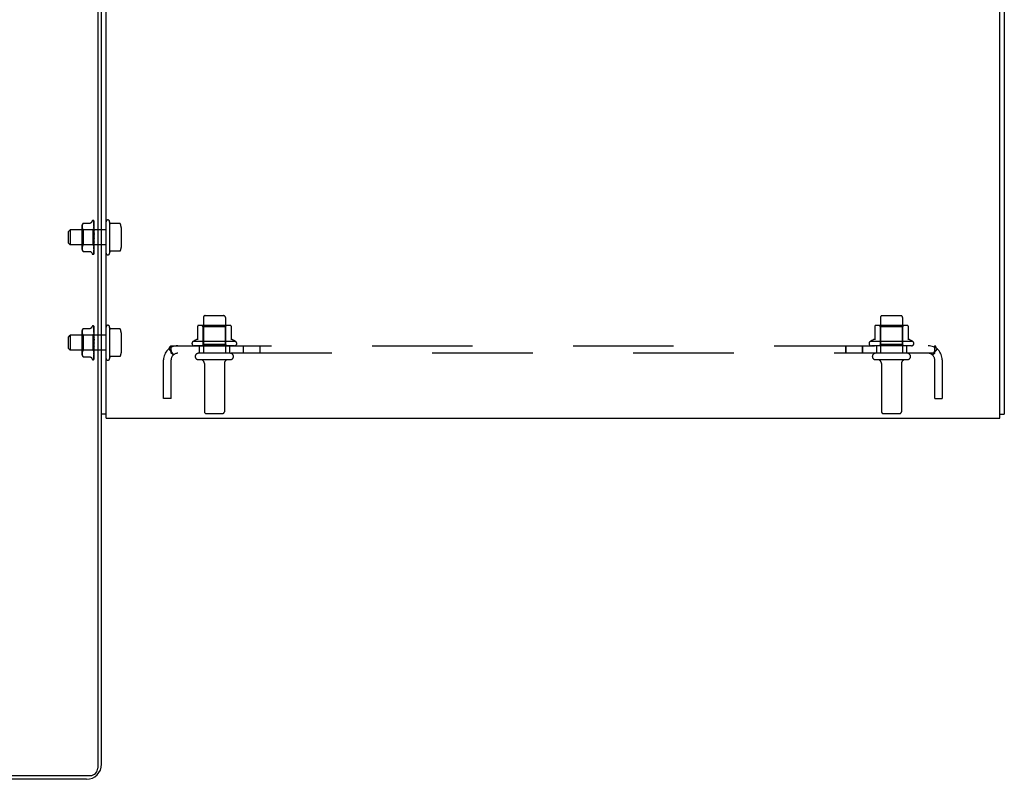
# Model space of a CAD drawing. Header units: inches. Extents: x 0 to 304, y 0 to 196.
# Tile 9 of 129: x 131 to 148, y 14 to 27. Entities that reach past the tile are written whole.
import ezdxf

# ---------------------------------------------------------------- set-up
doc = ezdxf.new("R2010")
doc.units = ezdxf.units.IN
doc.header["$LTSCALE"] = 16.696429
doc.header["$MEASUREMENT"] = 0
doc.linetypes.add('HIDDEN', pattern=[0.2, 0.1, -0.1])
doc.layers.get('0').update_dxf_attribs({"linetype": 'CONTINUOUS'})
doc.layers.add('DEFAULT_2', color=8, linetype='HIDDEN')
doc.layers.add('SUBPANELS', color=7, linetype='CONTINUOUS')

msp = doc.modelspace()

# ---------------------------------------------------------------- linework, layer by layer
at = {"color": 7, "linetype": 'Continuous'}
for p, q in [((132.438, 37.942), (132.438, 14.129)), ((132.501, 14.192), (132.501, 37.817)), ((132.576, 20.005), (132.501, 20.005)), ((147.426, 20.005), (147.501, 20.005)), ((53.876, 14.004), (132.313, 14.004)), ((132.251, 13.942), (120.751, 13.942))]:
    msp.add_line(p, q, dxfattribs=at)
at = {"color": 3, "linetype": 'Continuous'}
for p, q in [((132.576, 19.942), (132.576, 37.822)), ((147.426, 19.942), (147.426, 37.822)), ((147.501, 37.825), (147.501, 20.005)), ((132.576, 19.942), (147.426, 19.942))]:
    msp.add_line(p, q, dxfattribs=at)
at = {"color": 7, "linetype": 'Continuous'}
for centre, radius in [((132.251, 14.192), 0.25), ((132.313, 14.129), 0.125)]:
    msp.add_arc(centre, radius, 270, 360, dxfattribs=at)
at = {"layer": 'DEFAULT_2', "color": 8, "linetype": 'HIDDEN'}
for p, q in [((132.174, 23.122), (132.174, 22.762)), ((132.194, 23.067), (132.174, 23.087)), ((132.18, 23.127), (132.179, 23.122)), ((132.179, 23.122), (132.18, 23.117)), ((132.181, 23.142), (132.18, 23.137)), ((132.18, 23.137), (132.18, 23.132)), ((132.18, 23.132), (132.18, 23.127)), ((132.18, 23.117), (132.18, 23.113)), ((132.18, 23.113), (132.18, 23.108)), ((132.18, 23.108), (132.181, 23.102)), ((132.182, 23.148), (132.181, 23.142)), ((132.181, 23.102), (132.182, 23.097)), ((132.184, 23.153), (132.182, 23.148)), ((132.184, 23.092), (132.182, 23.097)), ((132.186, 23.159), (132.184, 23.153)), ((132.184, 23.092), (132.186, 23.086)), ((132.188, 23.164), (132.186, 23.159)), ((132.186, 23.086), (132.188, 23.081)), ((132.188, 23.081), (132.191, 23.076)), ((132.195, 23.071), (132.191, 23.075)), ((132.357, 23.067), (132.194, 23.067)), ((132.194, 23.067), (132.194, 22.817)), ((132.198, 23.178), (132.311, 23.178)), ((132.198, 23.178), (132.198, 23.178)), ((132.338, 23.197), (132.344, 23.212)), ((132.376, 23.086), (132.357, 23.067)), ((132.357, 23.067), (132.357, 22.817)), ((132.359, 23.223), (132.36, 23.223)), ((132.372, 23.217), (132.372, 23.217)), ((132.373, 23.214), (132.375, 23.084)), ((132.373, 23.206), (132.375, 23.081)), ((132.373, 23.201), (132.375, 23.078)), ((132.373, 23.201), (132.373, 23.201)), ((132.373, 23.189), (132.375, 23.072)), ((132.373, 23.18), (132.373, 23.18)), ((132.373, 23.18), (132.375, 23.066)), ((132.373, 23.162), (132.373, 23.162)), ((132.373, 23.162), (132.375, 23.059)), ((132.373, 23.15), (132.375, 23.05)), ((132.374, 23.144), (132.373, 23.15)), ((132.373, 23.128), (132.375, 23.041)), ((132.374, 23.101), (132.373, 23.113)), ((132.373, 23.113), (132.373, 23.113)), ((132.373, 23.113), (132.375, 23.031)), ((132.373, 23.087), (132.375, 23.019)), ((132.376, 23.041), (132.373, 23.069)), ((132.373, 23.069), (132.373, 23.069)), ((132.373, 23.069), (132.375, 23.008)), ((132.376, 23.127), (132.375, 23.133)), ((132.376, 23.086), (132.375, 23.085)), ((132.376, 23.086), (132.375, 23.085)), ((132.375, 23.085), (132.375, 23.085)), ((132.375, 23.084), (132.375, 23.084)), ((132.376, 23.084), (132.375, 23.081)), ((132.375, 23.081), (132.375, 23.081)), ((132.375, 23.078), (132.375, 23.077)), ((132.376, 23.075), (132.375, 23.077)), ((132.376, 23.077), (132.375, 23.073)), ((132.375, 23.072), (132.375, 23.073)), ((132.376, 22.951), (132.376, 23.212)), ((132.376, 23.086), (132.376, 23.086)), ((132.636, 23.202), (132.636, 22.682)), ((132.64, 23.18), (132.636, 23.202)), ((132.805, 23.171), (132.65, 23.171)), ((132.826, 23.108), (132.826, 22.776)), ((131.951, 23.037), (131.981, 23.067)), ((131.951, 22.847), (131.951, 23.037)), ((132.576, 23.067), (131.981, 23.067)), ((131.981, 23.067), (131.981, 22.817)), ((132.189, 23.027), (132.191, 23.036)), ((132.195, 23.045), (132.196, 23.049)), ((132.373, 23.04), (132.375, 22.995)), ((132.373, 23.021), (132.376, 22.991)), ((132.373, 23.021), (132.373, 23.021)), ((132.373, 23.021), (132.375, 22.982)), ((132.373, 22.99), (132.375, 22.968)), ((132.373, 22.888), (132.376, 22.918)), ((132.375, 22.915), (132.373, 22.888)), ((132.375, 23.066), (132.375, 23.066)), ((132.376, 23.062), (132.375, 23.066)), ((132.375, 23.066), (132.375, 23.066)), ((132.376, 23.065), (132.375, 23.059)), ((132.375, 23.059), (132.375, 23.059)), ((132.375, 23.05), (132.375, 23.05)), ((132.376, 23.045), (132.375, 23.05)), ((132.376, 23.048), (132.375, 23.041)), ((132.375, 23.041), (132.375, 23.041)), ((132.375, 23.031), (132.375, 23.03)), ((132.376, 23.024), (132.375, 23.03)), ((132.376, 23.027), (132.375, 23.02)), ((132.375, 23.019), (132.375, 23.02)), ((132.375, 23.008), (132.375, 23.007)), ((132.376, 23), (132.375, 23.007)), ((132.376, 23.004), (132.375, 22.996)), ((132.375, 22.995), (132.375, 22.996)), ((132.376, 22.974), (132.375, 22.982)), ((132.375, 22.982), (132.375, 22.982)), ((132.376, 22.978), (132.375, 22.969)), ((132.375, 22.968), (132.375, 22.969)), ((132.376, 22.947), (132.375, 22.955)), ((132.376, 22.951), (132.375, 22.942)), ((132.376, 22.919), (132.375, 22.928)), ((132.376, 22.924), (132.375, 22.915)), ((132.375, 22.915), (132.375, 22.915)), ((132.376, 22.672), (132.376, 22.947)), ((131.951, 22.847), (131.981, 22.817)), ((132.576, 22.817), (131.981, 22.817)), ((132.194, 22.817), (132.174, 22.797)), ((132.18, 22.766), (132.179, 22.762)), ((132.179, 22.762), (132.18, 22.757)), ((132.181, 22.781), (132.18, 22.776)), ((132.18, 22.776), (132.18, 22.771)), ((132.18, 22.771), (132.18, 22.766)), ((132.18, 22.757), (132.18, 22.752)), ((132.18, 22.752), (132.18, 22.747)), ((132.18, 22.747), (132.181, 22.741)), ((132.181, 22.781), (132.182, 22.787)), ((132.181, 22.742), (132.182, 22.736)), ((132.184, 22.792), (132.182, 22.787)), ((132.186, 22.798), (132.184, 22.792)), ((132.188, 22.803), (132.186, 22.798)), ((132.357, 22.817), (132.194, 22.817)), ((132.376, 22.798), (132.357, 22.817)), ((132.375, 22.902), (132.373, 22.868)), ((132.375, 22.889), (132.373, 22.838)), ((132.373, 22.888), (132.373, 22.888)), ((132.375, 22.877), (132.373, 22.82)), ((132.373, 22.838), (132.376, 22.867)), ((132.375, 22.864), (132.373, 22.792)), ((132.375, 22.854), (132.373, 22.776)), ((132.375, 22.843), (132.373, 22.752)), ((132.373, 22.838), (132.373, 22.838)), ((132.375, 22.834), (132.373, 22.738)), ((132.375, 22.825), (132.373, 22.718)), ((132.375, 22.818), (132.373, 22.707)), ((132.375, 22.811), (132.373, 22.693)), ((132.373, 22.792), (132.375, 22.809)), ((132.375, 22.806), (132.373, 22.685)), ((132.375, 22.802), (132.373, 22.676)), ((132.375, 22.8), (132.373, 22.673)), ((132.375, 22.799), (132.373, 22.67)), ((132.373, 22.792), (132.373, 22.792)), ((132.373, 22.752), (132.373, 22.752)), ((132.374, 22.763), (132.375, 22.77)), ((132.375, 22.902), (132.375, 22.901)), ((132.376, 22.893), (132.375, 22.901)), ((132.376, 22.897), (132.375, 22.889)), ((132.375, 22.889), (132.375, 22.889)), ((132.375, 22.877), (132.375, 22.876)), ((132.376, 22.868), (132.375, 22.876)), ((132.376, 22.872), (132.375, 22.865)), ((132.375, 22.864), (132.375, 22.865)), ((132.375, 22.854), (132.375, 22.853)), ((132.376, 22.846), (132.375, 22.853)), ((132.376, 22.849), (132.375, 22.843)), ((132.375, 22.843), (132.375, 22.843)), ((132.375, 22.834), (132.375, 22.833)), ((132.376, 22.827), (132.375, 22.833)), ((132.376, 22.83), (132.375, 22.825)), ((132.375, 22.825), (132.375, 22.825)), ((132.375, 22.809), (132.376, 22.82)), ((132.375, 22.818), (132.375, 22.818)), ((132.376, 22.813), (132.375, 22.818)), ((132.376, 22.815), (132.375, 22.812)), ((132.375, 22.811), (132.375, 22.812)), ((132.376, 22.803), (132.375, 22.806)), ((132.375, 22.806), (132.375, 22.806)), ((132.376, 22.804), (132.375, 22.803)), ((132.375, 22.802), (132.375, 22.803)), ((132.376, 22.798), (132.375, 22.8)), ((132.375, 22.8), (132.375, 22.8)), ((132.376, 22.798), (132.375, 22.799)), ((132.375, 22.77), (132.376, 22.777)), ((132.182, 22.736), (132.184, 22.731)), ((132.184, 22.731), (132.186, 22.725)), ((132.186, 22.725), (132.188, 22.72)), ((132.195, 22.71), (132.191, 22.715)), ((132.196, 22.708), (132.195, 22.71)), ((132.197, 22.707), (132.198, 22.706)), ((132.198, 22.706), (132.311, 22.706)), ((132.198, 22.706), (132.198, 22.706)), ((132.338, 22.687), (132.344, 22.672)), ((132.359, 22.661), (132.36, 22.661)), ((132.371, 22.665), (132.371, 22.665)), ((132.373, 22.718), (132.373, 22.718)), ((132.373, 22.718), (132.373, 22.718)), ((132.373, 22.707), (132.373, 22.707)), ((132.373, 22.693), (132.373, 22.692)), ((132.373, 22.684), (132.373, 22.684)), ((132.374, 22.727), (132.375, 22.734)), ((132.375, 22.734), (132.376, 22.739)), ((132.64, 22.704), (132.636, 22.682)), ((132.805, 22.713), (132.65, 22.713)), ((134.193, 21.612), (134.193, 21.017)), ((134.223, 21.642), (134.529, 21.642)), ((134.559, 21.612), (134.559, 21.017)), ((145.443, 21.612), (145.443, 21.017)), ((145.473, 21.642), (145.779, 21.642)), ((145.809, 21.612), (145.809, 21.017)), ((132.338, 21.447), (132.344, 21.462)), ((132.359, 21.473), (132.36, 21.473)), ((132.372, 21.467), (132.372, 21.467)), ((132.373, 21.464), (132.375, 21.334)), ((132.373, 21.456), (132.375, 21.331)), ((132.373, 21.451), (132.375, 21.328)), ((132.373, 21.451), (132.373, 21.451)), ((132.373, 21.439), (132.375, 21.322)), ((132.376, 21.201), (132.376, 21.462)), ((132.636, 21.452), (132.636, 20.932)), ((132.64, 21.43), (132.636, 21.452)), ((134.098, 21.467), (134.098, 21.24)), ((134.632, 21.478), (134.12, 21.478)), ((134.192, 21.458), (134.172, 21.478)), ((134.559, 21.458), (134.192, 21.458)), ((134.192, 21.162), (134.192, 21.458)), ((134.559, 21.458), (134.579, 21.478)), ((134.559, 21.162), (134.559, 21.458)), ((134.653, 21.467), (134.653, 21.24)), ((145.348, 21.467), (145.348, 21.24)), ((145.882, 21.478), (145.37, 21.478)), ((145.442, 21.458), (145.422, 21.478)), ((145.809, 21.458), (145.442, 21.458)), ((145.442, 21.162), (145.442, 21.458)), ((145.809, 21.458), (145.829, 21.478)), ((145.809, 21.162), (145.809, 21.458)), ((145.903, 21.467), (145.903, 21.24)), ((131.951, 21.287), (131.981, 21.317)), ((131.951, 21.097), (131.951, 21.287)), ((132.576, 21.317), (131.981, 21.317)), ((131.981, 21.317), (131.981, 21.067)), ((132.174, 21.372), (132.174, 21.012)), ((132.194, 21.317), (132.174, 21.337)), ((132.18, 21.377), (132.179, 21.372)), ((132.179, 21.372), (132.18, 21.367)), ((132.181, 21.392), (132.18, 21.387)), ((132.18, 21.387), (132.18, 21.382)), ((132.18, 21.382), (132.18, 21.377)), ((132.18, 21.367), (132.18, 21.363)), ((132.18, 21.363), (132.18, 21.358)), ((132.18, 21.358), (132.181, 21.352)), ((132.182, 21.398), (132.181, 21.392)), ((132.181, 21.352), (132.182, 21.347)), ((132.184, 21.403), (132.182, 21.398)), ((132.184, 21.342), (132.182, 21.347)), ((132.186, 21.409), (132.184, 21.403)), ((132.184, 21.342), (132.186, 21.336)), ((132.188, 21.414), (132.186, 21.409)), ((132.186, 21.336), (132.188, 21.331)), ((132.188, 21.331), (132.191, 21.326)), ((132.189, 21.277), (132.191, 21.286)), ((132.195, 21.321), (132.191, 21.325)), ((132.195, 21.295), (132.191, 21.286)), ((132.357, 21.317), (132.194, 21.317)), ((132.194, 21.317), (132.194, 21.067)), ((132.198, 21.428), (132.311, 21.428)), ((132.198, 21.428), (132.198, 21.428)), ((132.376, 21.336), (132.357, 21.317)), ((132.357, 21.317), (132.357, 21.067)), ((132.373, 21.43), (132.373, 21.43)), ((132.373, 21.43), (132.375, 21.316)), ((132.373, 21.412), (132.373, 21.412)), ((132.373, 21.412), (132.375, 21.309)), ((132.373, 21.4), (132.375, 21.3)), ((132.374, 21.394), (132.373, 21.4)), ((132.373, 21.378), (132.375, 21.291)), ((132.374, 21.351), (132.373, 21.363)), ((132.373, 21.363), (132.373, 21.363)), ((132.373, 21.363), (132.375, 21.281)), ((132.373, 21.337), (132.375, 21.269)), ((132.376, 21.291), (132.373, 21.319)), ((132.373, 21.319), (132.373, 21.319)), ((132.373, 21.319), (132.375, 21.258)), ((132.373, 21.29), (132.375, 21.245)), ((132.373, 21.271), (132.376, 21.241)), ((132.373, 21.271), (132.373, 21.271)), ((132.373, 21.271), (132.375, 21.232)), ((132.376, 21.377), (132.375, 21.383)), ((132.376, 21.336), (132.375, 21.335)), ((132.376, 21.336), (132.375, 21.335)), ((132.375, 21.335), (132.375, 21.335)), ((132.375, 21.334), (132.375, 21.334)), ((132.376, 21.334), (132.375, 21.331)), ((132.375, 21.331), (132.375, 21.331)), ((132.375, 21.328), (132.375, 21.327)), ((132.376, 21.325), (132.375, 21.327)), ((132.376, 21.327), (132.375, 21.323)), ((132.375, 21.322), (132.375, 21.323)), ((132.375, 21.316), (132.375, 21.316)), ((132.376, 21.312), (132.375, 21.316)), ((132.375, 21.316), (132.375, 21.316)), ((132.376, 21.315), (132.375, 21.309)), ((132.375, 21.309), (132.375, 21.309)), ((132.375, 21.3), (132.375, 21.3)), ((132.376, 21.295), (132.375, 21.3)), ((132.376, 21.298), (132.375, 21.291)), ((132.375, 21.291), (132.375, 21.291)), ((132.375, 21.281), (132.375, 21.28)), ((132.376, 21.274), (132.375, 21.28)), ((132.376, 21.277), (132.375, 21.27)), ((132.375, 21.269), (132.375, 21.27)), ((132.376, 21.336), (132.376, 21.336)), ((132.805, 21.421), (132.65, 21.421)), ((132.826, 21.358), (132.826, 21.026)), ((132.373, 21.24), (132.375, 21.218)), ((132.373, 21.138), (132.376, 21.168)), ((132.375, 21.165), (132.373, 21.138)), ((132.375, 21.152), (132.373, 21.118)), ((132.375, 21.139), (132.373, 21.088)), ((132.373, 21.138), (132.373, 21.138)), ((132.375, 21.127), (132.373, 21.07)), ((132.373, 21.088), (132.376, 21.117)), ((132.375, 21.114), (132.373, 21.042)), ((132.375, 21.258), (132.375, 21.257)), ((132.376, 21.25), (132.375, 21.257)), ((132.376, 21.254), (132.375, 21.246)), ((132.375, 21.245), (132.375, 21.246)), ((132.376, 21.224), (132.375, 21.232)), ((132.375, 21.232), (132.375, 21.232)), ((132.376, 21.228), (132.375, 21.219)), ((132.375, 21.218), (132.375, 21.219)), ((132.376, 21.197), (132.375, 21.205)), ((132.376, 21.201), (132.375, 21.192)), ((132.376, 21.169), (132.375, 21.178)), ((132.376, 21.174), (132.375, 21.165)), ((132.375, 21.165), (132.375, 21.165)), ((132.375, 21.152), (132.375, 21.151)), ((132.376, 21.143), (132.375, 21.151)), ((132.376, 21.147), (132.375, 21.139)), ((132.375, 21.139), (132.375, 21.139)), ((132.375, 21.127), (132.375, 21.126)), ((132.376, 21.118), (132.375, 21.126)), ((132.376, 21.122), (132.375, 21.115)), ((132.375, 21.114), (132.375, 21.115)), ((132.376, 20.922), (132.376, 21.197)), ((134.732, 21.212), (134.02, 21.212)), ((134.71, 21.142), (134.042, 21.142)), ((134.192, 21.162), (134.172, 21.142)), ((134.559, 21.162), (134.192, 21.162)), ((134.559, 21.162), (134.579, 21.142)), ((145.982, 21.212), (145.27, 21.212)), ((145.96, 21.142), (145.292, 21.142)), ((145.442, 21.162), (145.422, 21.142)), ((145.809, 21.162), (145.442, 21.162)), ((145.809, 21.162), (145.829, 21.142)), ((131.951, 21.097), (131.981, 21.067)), ((132.576, 21.067), (131.981, 21.067)), ((132.194, 21.067), (132.174, 21.047)), ((132.18, 21.016), (132.179, 21.012)), ((132.179, 21.012), (132.18, 21.007)), ((132.181, 21.031), (132.18, 21.026)), ((132.18, 21.026), (132.18, 21.021)), ((132.18, 21.021), (132.18, 21.016)), ((132.18, 21.007), (132.18, 21.002)), ((132.18, 21.002), (132.18, 20.997)), ((132.18, 20.997), (132.181, 20.991)), ((132.181, 21.031), (132.182, 21.037)), ((132.181, 20.991), (132.182, 20.986)), ((132.184, 21.042), (132.182, 21.037)), ((132.182, 20.986), (132.184, 20.981)), ((132.186, 21.048), (132.184, 21.042)), ((132.184, 20.981), (132.186, 20.975)), ((132.188, 21.053), (132.186, 21.048)), ((132.186, 20.975), (132.188, 20.97)), ((132.195, 20.96), (132.191, 20.965)), ((132.357, 21.067), (132.194, 21.067)), ((132.196, 20.958), (132.195, 20.96)), ((132.197, 20.957), (132.198, 20.956)), ((132.198, 20.956), (132.311, 20.956)), ((132.198, 20.956), (132.198, 20.956)), ((132.376, 21.048), (132.357, 21.067)), ((132.375, 21.104), (132.373, 21.026)), ((132.375, 21.093), (132.373, 21.002)), ((132.373, 21.088), (132.373, 21.088)), ((132.375, 21.084), (132.373, 20.988)), ((132.375, 21.075), (132.373, 20.968)), ((132.375, 21.068), (132.373, 20.957)), ((132.375, 21.061), (132.373, 20.943)), ((132.373, 21.042), (132.375, 21.059)), ((132.375, 21.056), (132.373, 20.935)), ((132.375, 21.052), (132.373, 20.926)), ((132.375, 21.05), (132.373, 20.923)), ((132.375, 21.049), (132.373, 20.92)), ((132.373, 21.042), (132.373, 21.042)), ((132.373, 21.002), (132.373, 21.002)), ((132.373, 20.968), (132.373, 20.968)), ((132.373, 20.968), (132.373, 20.968)), ((132.373, 20.957), (132.373, 20.957)), ((132.373, 20.943), (132.373, 20.942)), ((132.374, 21.013), (132.375, 21.02)), ((132.374, 20.977), (132.375, 20.984)), ((132.375, 21.104), (132.375, 21.103)), ((132.376, 21.096), (132.375, 21.103)), ((132.376, 21.099), (132.375, 21.093)), ((132.375, 21.093), (132.375, 21.093)), ((132.375, 21.084), (132.375, 21.083)), ((132.376, 21.077), (132.375, 21.083)), ((132.376, 21.08), (132.375, 21.075)), ((132.375, 21.075), (132.375, 21.075)), ((132.375, 21.059), (132.376, 21.07)), ((132.375, 21.068), (132.375, 21.068)), ((132.376, 21.063), (132.375, 21.068)), ((132.376, 21.065), (132.375, 21.062)), ((132.375, 21.061), (132.375, 21.062)), ((132.376, 21.053), (132.375, 21.056)), ((132.375, 21.056), (132.375, 21.056)), ((132.376, 21.054), (132.375, 21.053)), ((132.375, 21.052), (132.375, 21.053)), ((132.376, 21.048), (132.375, 21.05)), ((132.375, 21.05), (132.375, 21.05)), ((132.376, 21.048), (132.375, 21.049)), ((132.375, 21.02), (132.376, 21.027)), ((132.375, 20.984), (132.376, 20.989)), ((132.64, 20.954), (132.636, 20.932)), ((132.805, 20.963), (132.65, 20.963)), ((134.64, 21.017), (134.111, 21.017)), ((145.89, 21.017), (145.361, 21.017)), ((132.338, 20.937), (132.344, 20.922)), ((132.359, 20.911), (132.36, 20.911)), ((132.371, 20.915), (132.371, 20.915)), ((132.373, 20.934), (132.373, 20.934)), ((134.64, 20.911), (134.111, 20.911)), ((134.21, 20.848), (134.21, 20.047)), ((134.542, 20.848), (134.542, 20.047)), ((145.89, 20.911), (145.361, 20.911)), ((145.46, 20.848), (145.46, 20.047)), ((145.792, 20.848), (145.792, 20.047)), ((134.24, 20.017), (134.512, 20.017)), ((145.49, 20.017), (145.762, 20.017))]:
    msp.add_line(p, q, dxfattribs=at)
for points in [[(132.188, 23.164), (132.191, 23.169), (132.195, 23.174)], [(132.198, 23.178), (132.198, 23.178), (132.197, 23.177), (132.197, 23.176), (132.196, 23.175), (132.195, 23.174)], [(132.195, 23.174), (132.196, 23.175), (132.197, 23.176), (132.197, 23.177), (132.198, 23.178)], [(132.195, 23.071), (132.196, 23.069), (132.197, 23.067), (132.198, 23.065), (132.198, 23.062), (132.198, 23.06), (132.198, 23.057), (132.198, 23.055), (132.197, 23.052), (132.196, 23.049)], [(132.338, 23.197), (132.338, 23.195), (132.337, 23.194), (132.336, 23.192), (132.335, 23.19), (132.334, 23.189), (132.332, 23.187), (132.331, 23.186), (132.329, 23.185), (132.328, 23.183), (132.326, 23.182), (132.324, 23.181), (132.322, 23.18), (132.319, 23.179), (132.317, 23.179), (132.315, 23.178), (132.312, 23.178), (132.311, 23.178)], [(132.372, 23.217), (132.372, 23.217), (132.372, 23.217), (132.372, 23.217), (132.372, 23.217), (132.373, 23.217), (132.373, 23.216), (132.373, 23.216), (132.373, 23.216), (132.373, 23.215), (132.373, 23.215), (132.373, 23.214), (132.373, 23.214)], [(132.376, 23.211), (132.376, 23.211), (132.376, 23.212), (132.375, 23.213), (132.375, 23.213), (132.375, 23.214), (132.374, 23.214), (132.374, 23.215), (132.374, 23.215), (132.374, 23.216), (132.373, 23.216), (132.373, 23.217), (132.373, 23.217), (132.372, 23.217), (132.372, 23.217)], [(132.376, 23.212), (132.376, 23.212), (132.375, 23.213), (132.375, 23.214), (132.374, 23.216), (132.373, 23.217)], [(132.373, 23.214), (132.373, 23.214), (132.373, 23.213), (132.373, 23.213), (132.373, 23.212)], [(132.376, 23.204), (132.376, 23.204), (132.375, 23.206), (132.375, 23.207), (132.375, 23.209), (132.374, 23.211), (132.374, 23.212), (132.373, 23.213), (132.373, 23.214)], [(132.374, 23.207), (132.373, 23.207), (132.373, 23.208), (132.373, 23.208)], [(132.373, 23.208), (132.373, 23.208), (132.373, 23.208), (132.373, 23.208), (132.373, 23.208), (132.373, 23.207), (132.373, 23.207), (132.373, 23.206), (132.373, 23.206)], [(132.376, 23.186), (132.376, 23.188), (132.375, 23.191), (132.375, 23.193), (132.374, 23.195), (132.374, 23.198), (132.374, 23.2), (132.373, 23.201)], [(132.374, 23.187), (132.374, 23.188), (132.373, 23.189), (132.373, 23.189), (132.373, 23.189)], [(132.373, 23.189), (132.373, 23.189), (132.373, 23.189), (132.373, 23.189), (132.373, 23.189), (132.373, 23.189)], [(132.376, 23.16), (132.376, 23.162), (132.375, 23.166), (132.375, 23.169), (132.374, 23.172), (132.374, 23.175), (132.374, 23.178), (132.373, 23.18)], [(132.374, 23.16), (132.374, 23.161), (132.374, 23.161), (132.373, 23.162), (132.373, 23.162), (132.373, 23.162), (132.373, 23.162)], [(132.374, 23.124), (132.374, 23.125), (132.374, 23.126), (132.374, 23.126), (132.373, 23.127), (132.373, 23.127), (132.373, 23.128), (132.373, 23.128)], [(132.376, 23.08), (132.376, 23.08), (132.376, 23.081), (132.375, 23.081), (132.375, 23.082), (132.374, 23.083), (132.374, 23.084), (132.374, 23.084), (132.374, 23.085), (132.373, 23.086), (132.373, 23.086), (132.373, 23.087)], [(132.376, 23.202), (132.376, 23.202), (132.375, 23.203), (132.375, 23.204), (132.375, 23.204), (132.375, 23.205), (132.374, 23.205), (132.374, 23.206), (132.374, 23.206), (132.374, 23.207)], [(132.376, 23.183), (132.376, 23.184), (132.375, 23.184), (132.375, 23.185), (132.375, 23.186), (132.375, 23.186), (132.374, 23.187)], [(132.376, 23.156), (132.376, 23.156), (132.375, 23.157), (132.375, 23.158), (132.375, 23.159), (132.374, 23.16)], [(132.375, 23.133), (132.375, 23.136), (132.374, 23.144)], [(132.376, 23.121), (132.376, 23.121), (132.375, 23.122), (132.375, 23.123), (132.374, 23.124)], [(132.376, 23.086), (132.376, 23.089), (132.374, 23.101)], [(132.376, 23.085), (132.376, 23.085), (132.375, 23.085), (132.375, 23.084), (132.375, 23.084), (132.375, 23.084), (132.375, 23.084)], [(132.376, 23.083), (132.376, 23.083), (132.376, 23.084), (132.375, 23.084), (132.375, 23.084)], [(132.376, 23.081), (132.376, 23.081), (132.375, 23.081), (132.375, 23.081), (132.375, 23.081), (132.375, 23.081)], [(132.376, 23.079), (132.376, 23.079), (132.375, 23.078), (132.375, 23.078), (132.375, 23.078), (132.375, 23.078), (132.375, 23.078)], [(132.376, 23.072), (132.376, 23.072), (132.375, 23.072), (132.375, 23.072), (132.375, 23.072), (132.375, 23.072)], [(132.376, 23.068), (132.376, 23.068), (132.375, 23.068), (132.375, 23.067), (132.375, 23.067), (132.375, 23.066), (132.375, 23.066)], [(132.814, 23.165), (132.813, 23.167), (132.812, 23.168), (132.811, 23.169), (132.809, 23.17), (132.808, 23.171), (132.806, 23.171), (132.805, 23.171)], [(132.182, 22.891), (132.181, 22.903), (132.18, 22.916), (132.18, 22.929), (132.179, 22.942), (132.18, 22.955), (132.18, 22.968), (132.181, 22.981)], [(132.18, 22.955), (132.179, 22.942), (132.18, 22.929), (132.18, 22.916)], [(132.195, 23.045), (132.191, 23.036), (132.189, 23.027), (132.186, 23.016), (132.184, 23.005), (132.182, 22.993), (132.181, 22.981)], [(132.376, 23.033), (132.376, 23.033), (132.376, 23.034), (132.375, 23.035), (132.375, 23.035), (132.375, 23.036), (132.374, 23.037), (132.374, 23.037), (132.374, 23.038), (132.373, 23.039), (132.373, 23.039), (132.373, 23.04), (132.373, 23.04)], [(132.375, 22.986), (132.375, 22.986), (132.374, 22.987), (132.374, 22.987), (132.374, 22.988), (132.374, 22.989), (132.373, 22.989), (132.373, 22.99)], [(132.375, 22.93), (132.375, 22.928), (132.375, 22.927), (132.374, 22.925), (132.374, 22.924), (132.374, 22.922), (132.373, 22.92)], [(132.373, 22.92), (132.373, 22.921), (132.374, 22.921), (132.374, 22.922), (132.374, 22.922), (132.374, 22.923), (132.375, 22.923), (132.375, 22.923), (132.375, 22.924)], [(132.376, 23.057), (132.376, 23.058), (132.375, 23.058), (132.375, 23.058), (132.375, 23.058), (132.375, 23.059)], [(132.376, 23.053), (132.376, 23.053), (132.375, 23.052), (132.375, 23.051), (132.375, 23.051), (132.375, 23.051), (132.375, 23.05)], [(132.376, 23.039), (132.376, 23.039), (132.375, 23.04), (132.375, 23.04), (132.375, 23.04), (132.375, 23.041)], [(132.376, 23.034), (132.376, 23.033), (132.375, 23.033), (132.375, 23.032), (132.375, 23.031), (132.375, 23.031), (132.375, 23.031)], [(132.376, 23.017), (132.376, 23.017), (132.375, 23.018), (132.375, 23.018), (132.375, 23.019), (132.375, 23.019)], [(132.376, 23.011), (132.376, 23.01), (132.375, 23.01), (132.375, 23.009), (132.375, 23.009), (132.375, 23.008), (132.375, 23.008)], [(132.376, 22.992), (132.376, 22.993), (132.375, 22.993), (132.375, 22.994), (132.375, 22.994), (132.375, 22.995)], [(132.376, 22.984), (132.376, 22.984), (132.375, 22.985), (132.375, 22.986)], [(132.376, 22.986), (132.376, 22.985), (132.375, 22.985), (132.375, 22.984), (132.375, 22.983), (132.375, 22.983), (132.375, 22.982)], [(132.376, 22.966), (132.376, 22.966), (132.375, 22.967), (132.375, 22.968), (132.375, 22.968), (132.375, 22.968)], [(132.376, 22.959), (132.376, 22.958), (132.375, 22.958), (132.375, 22.957), (132.375, 22.957), (132.375, 22.956), (132.375, 22.955)], [(132.376, 22.939), (132.376, 22.939), (132.375, 22.94), (132.375, 22.94), (132.375, 22.941), (132.375, 22.942), (132.375, 22.942)], [(132.376, 22.932), (132.376, 22.931), (132.375, 22.93), (132.375, 22.93), (132.375, 22.93)], [(132.375, 22.93), (132.375, 22.929), (132.375, 22.929), (132.375, 22.928)], [(132.375, 22.924), (132.375, 22.924), (132.376, 22.924), (132.376, 22.925), (132.376, 22.925)], [(132.376, 22.911), (132.376, 22.912), (132.375, 22.913), (132.375, 22.913), (132.375, 22.914), (132.375, 22.914), (132.375, 22.915)], [(132.376, 22.904), (132.376, 22.904), (132.375, 22.904), (132.375, 22.903), (132.375, 22.902), (132.375, 22.902)], [(132.181, 22.903), (132.182, 22.891), (132.184, 22.879), (132.186, 22.868), (132.189, 22.857), (132.191, 22.847), (132.195, 22.838)], [(132.195, 22.838), (132.191, 22.847), (132.189, 22.857), (132.186, 22.868)], [(132.188, 22.803), (132.191, 22.808), (132.195, 22.813)], [(132.195, 22.838), (132.196, 22.835), (132.197, 22.832), (132.198, 22.829), (132.198, 22.826), (132.198, 22.824), (132.198, 22.821), (132.198, 22.819)], [(132.195, 22.813), (132.196, 22.815), (132.197, 22.817), (132.198, 22.819)], [(132.375, 22.885), (132.375, 22.884), (132.375, 22.884), (132.375, 22.884), (132.375, 22.884), (132.375, 22.884), (132.374, 22.884), (132.374, 22.885), (132.374, 22.885), (132.374, 22.885), (132.374, 22.886), (132.373, 22.886), (132.373, 22.887), (132.373, 22.887), (132.373, 22.888)], [(132.373, 22.868), (132.373, 22.869), (132.373, 22.87), (132.374, 22.87), (132.374, 22.871), (132.374, 22.872), (132.375, 22.872), (132.375, 22.873), (132.375, 22.874)], [(132.373, 22.82), (132.373, 22.82), (132.373, 22.821), (132.373, 22.821), (132.374, 22.822), (132.374, 22.822), (132.374, 22.823), (132.375, 22.824), (132.375, 22.825), (132.375, 22.825), (132.376, 22.826), (132.376, 22.827)], [(132.373, 22.776), (132.373, 22.776), (132.373, 22.777), (132.373, 22.777), (132.374, 22.778), (132.374, 22.778), (132.374, 22.779), (132.374, 22.78)], [(132.373, 22.752), (132.374, 22.755), (132.374, 22.763)], [(132.373, 22.738), (132.373, 22.738), (132.373, 22.738), (132.373, 22.739), (132.374, 22.739), (132.374, 22.74), (132.374, 22.74), (132.374, 22.741), (132.375, 22.742)], [(132.374, 22.78), (132.375, 22.781), (132.375, 22.782), (132.376, 22.782), (132.376, 22.783)], [(132.376, 22.885), (132.376, 22.886), (132.375, 22.886), (132.375, 22.887), (132.375, 22.888), (132.375, 22.888), (132.375, 22.889)], [(132.376, 22.879), (132.376, 22.878), (132.375, 22.878), (132.375, 22.878), (132.375, 22.877), (132.375, 22.877)], [(132.375, 22.874), (132.376, 22.875), (132.376, 22.875)], [(132.376, 22.861), (132.376, 22.862), (132.375, 22.862), (132.375, 22.863), (132.375, 22.864), (132.375, 22.864), (132.375, 22.864)], [(132.376, 22.855), (132.376, 22.855), (132.375, 22.855), (132.375, 22.854), (132.375, 22.854), (132.375, 22.854)], [(132.376, 22.84), (132.376, 22.841), (132.375, 22.841), (132.375, 22.842), (132.375, 22.842), (132.375, 22.843), (132.375, 22.843)], [(132.376, 22.835), (132.376, 22.835), (132.375, 22.835), (132.375, 22.834), (132.375, 22.834), (132.375, 22.834)], [(132.376, 22.823), (132.376, 22.823), (132.375, 22.824), (132.375, 22.824), (132.375, 22.824), (132.375, 22.825), (132.375, 22.825)], [(132.376, 22.819), (132.376, 22.819), (132.375, 22.819), (132.375, 22.818), (132.375, 22.818), (132.375, 22.818)], [(132.376, 22.809), (132.376, 22.81), (132.375, 22.81), (132.375, 22.811), (132.375, 22.811), (132.375, 22.811), (132.375, 22.811)], [(132.376, 22.807), (132.376, 22.807), (132.375, 22.807), (132.375, 22.807), (132.375, 22.807), (132.375, 22.806)], [(132.376, 22.801), (132.376, 22.801), (132.375, 22.802), (132.375, 22.802), (132.375, 22.802), (132.375, 22.802), (132.375, 22.802)], [(132.376, 22.8), (132.376, 22.8), (132.375, 22.8), (132.375, 22.8), (132.375, 22.8), (132.375, 22.8), (132.375, 22.8)], [(132.376, 22.799), (132.376, 22.799), (132.376, 22.799), (132.375, 22.799), (132.375, 22.799)], [(132.375, 22.742), (132.375, 22.743), (132.376, 22.744), (132.376, 22.745)], [(132.188, 22.72), (132.191, 22.715), (132.195, 22.71)], [(132.197, 22.707), (132.197, 22.707), (132.196, 22.708)], [(132.196, 22.708), (132.196, 22.708), (132.197, 22.707)], [(132.198, 22.706), (132.198, 22.706), (132.198, 22.706)], [(132.311, 22.706), (132.312, 22.706), (132.315, 22.706), (132.317, 22.705), (132.319, 22.705), (132.322, 22.704), (132.324, 22.703), (132.326, 22.702), (132.328, 22.701), (132.329, 22.699), (132.331, 22.698), (132.332, 22.696), (132.334, 22.695), (132.335, 22.693), (132.336, 22.692), (132.337, 22.69), (132.338, 22.688), (132.338, 22.687)], [(132.376, 22.672), (132.375, 22.67), (132.375, 22.669), (132.374, 22.668), (132.374, 22.667), (132.373, 22.667), (132.372, 22.666), (132.372, 22.665), (132.372, 22.665), (132.371, 22.665), (132.371, 22.665), (132.371, 22.665)], [(132.372, 22.666), (132.373, 22.667), (132.373, 22.668), (132.374, 22.669), (132.375, 22.671), (132.375, 22.672), (132.375, 22.673), (132.376, 22.675)], [(132.373, 22.67), (132.373, 22.669), (132.373, 22.669), (132.373, 22.668), (132.373, 22.668), (132.373, 22.667), (132.373, 22.667), (132.372, 22.666), (132.372, 22.666), (132.372, 22.666)], [(132.373, 22.718), (132.374, 22.72), (132.374, 22.727)], [(132.373, 22.692), (132.374, 22.694), (132.374, 22.697), (132.374, 22.699), (132.375, 22.702), (132.375, 22.705), (132.376, 22.707), (132.376, 22.709)], [(132.373, 22.707), (132.373, 22.707), (132.373, 22.707), (132.373, 22.708), (132.374, 22.708), (132.374, 22.709)], [(132.373, 22.685), (132.374, 22.686), (132.374, 22.686), (132.375, 22.687), (132.375, 22.688), (132.375, 22.688), (132.375, 22.689), (132.376, 22.69), (132.376, 22.69)], [(132.373, 22.675), (132.373, 22.676), (132.374, 22.678), (132.374, 22.68), (132.375, 22.682), (132.375, 22.684), (132.376, 22.686), (132.376, 22.688)], [(132.373, 22.685), (132.373, 22.685), (132.373, 22.685), (132.373, 22.684), (132.373, 22.684)], [(132.373, 22.684), (132.373, 22.684), (132.373, 22.685), (132.373, 22.685)], [(132.373, 22.67), (132.373, 22.671), (132.373, 22.671), (132.374, 22.672), (132.374, 22.672), (132.374, 22.673), (132.375, 22.673), (132.375, 22.674), (132.375, 22.674), (132.376, 22.675), (132.376, 22.676), (132.376, 22.676)], [(132.373, 22.676), (132.373, 22.676), (132.373, 22.675), (132.373, 22.675)], [(132.373, 22.673), (132.373, 22.672), (132.373, 22.672), (132.373, 22.671), (132.373, 22.671), (132.373, 22.67), (132.373, 22.67), (132.373, 22.67), (132.373, 22.67)], [(132.373, 22.67), (132.373, 22.67), (132.373, 22.67)], [(132.374, 22.709), (132.374, 22.71), (132.375, 22.711), (132.375, 22.711), (132.376, 22.712), (132.376, 22.713), (132.376, 22.713)], [(132.814, 22.718), (132.813, 22.717), (132.812, 22.716), (132.811, 22.715), (132.809, 22.714), (132.808, 22.713), (132.806, 22.713), (132.805, 22.713)], [(132.338, 21.447), (132.338, 21.445), (132.337, 21.444), (132.336, 21.442), (132.335, 21.44), (132.334, 21.439), (132.332, 21.437), (132.331, 21.436), (132.329, 21.435), (132.328, 21.433), (132.326, 21.432), (132.324, 21.431), (132.322, 21.43), (132.319, 21.429), (132.317, 21.429), (132.315, 21.428), (132.312, 21.428), (132.311, 21.428)], [(132.372, 21.467), (132.372, 21.467), (132.372, 21.467), (132.372, 21.467), (132.372, 21.467), (132.373, 21.467), (132.373, 21.466), (132.373, 21.466), (132.373, 21.466), (132.373, 21.465), (132.373, 21.465), (132.373, 21.464), (132.373, 21.464)], [(132.376, 21.461), (132.376, 21.461), (132.376, 21.462), (132.375, 21.463), (132.375, 21.463), (132.375, 21.464), (132.374, 21.464), (132.374, 21.465), (132.374, 21.465), (132.374, 21.466), (132.373, 21.466), (132.373, 21.467), (132.373, 21.467), (132.372, 21.467), (132.372, 21.467)], [(132.376, 21.462), (132.376, 21.462), (132.375, 21.463), (132.375, 21.464), (132.374, 21.466), (132.373, 21.467)], [(132.373, 21.464), (132.373, 21.464), (132.373, 21.463), (132.373, 21.463), (132.373, 21.462)], [(132.376, 21.454), (132.376, 21.454), (132.375, 21.456), (132.375, 21.457), (132.375, 21.459), (132.374, 21.461), (132.374, 21.462), (132.373, 21.463), (132.373, 21.464)], [(132.374, 21.457), (132.373, 21.457), (132.373, 21.458), (132.373, 21.458)], [(132.373, 21.458), (132.373, 21.458), (132.373, 21.458), (132.373, 21.458), (132.373, 21.458), (132.373, 21.457), (132.373, 21.457), (132.373, 21.456), (132.373, 21.456)], [(132.376, 21.436), (132.376, 21.438), (132.375, 21.441), (132.375, 21.443), (132.374, 21.445), (132.374, 21.448), (132.374, 21.45), (132.373, 21.451)], [(132.374, 21.437), (132.374, 21.438), (132.373, 21.439), (132.373, 21.439), (132.373, 21.439)], [(132.373, 21.439), (132.373, 21.439), (132.373, 21.439), (132.373, 21.439), (132.373, 21.439), (132.373, 21.439)], [(132.376, 21.452), (132.376, 21.452), (132.375, 21.453), (132.375, 21.454), (132.375, 21.454), (132.375, 21.455), (132.374, 21.455), (132.374, 21.456), (132.374, 21.456), (132.374, 21.457)], [(132.376, 21.433), (132.376, 21.434), (132.375, 21.434), (132.375, 21.435), (132.375, 21.436), (132.375, 21.436), (132.374, 21.437)], [(132.189, 21.277), (132.186, 21.266), (132.184, 21.255), (132.182, 21.243), (132.181, 21.231)], [(132.188, 21.414), (132.191, 21.419), (132.195, 21.424)], [(132.195, 21.424), (132.196, 21.425), (132.197, 21.426), (132.197, 21.427), (132.198, 21.428)], [(132.198, 21.428), (132.198, 21.428), (132.197, 21.427), (132.197, 21.426), (132.196, 21.425), (132.195, 21.424)], [(132.195, 21.321), (132.196, 21.319), (132.197, 21.317), (132.198, 21.315), (132.198, 21.312), (132.198, 21.31), (132.198, 21.307), (132.198, 21.305), (132.197, 21.302), (132.196, 21.299), (132.195, 21.295)], [(132.376, 21.41), (132.376, 21.412), (132.375, 21.416), (132.375, 21.419), (132.374, 21.422), (132.374, 21.425), (132.374, 21.428), (132.373, 21.43)], [(132.374, 21.41), (132.374, 21.411), (132.374, 21.411), (132.373, 21.412), (132.373, 21.412), (132.373, 21.412), (132.373, 21.412)], [(132.374, 21.374), (132.374, 21.375), (132.374, 21.376), (132.374, 21.376), (132.373, 21.377), (132.373, 21.377), (132.373, 21.378), (132.373, 21.378)], [(132.376, 21.33), (132.376, 21.33), (132.376, 21.331), (132.375, 21.331), (132.375, 21.332), (132.374, 21.333), (132.374, 21.334), (132.374, 21.334), (132.374, 21.335), (132.373, 21.336), (132.373, 21.336), (132.373, 21.337)], [(132.376, 21.283), (132.376, 21.283), (132.376, 21.284), (132.375, 21.285), (132.375, 21.285), (132.375, 21.286), (132.374, 21.287), (132.374, 21.287), (132.374, 21.288), (132.373, 21.289), (132.373, 21.289), (132.373, 21.29), (132.373, 21.29)], [(132.376, 21.406), (132.376, 21.406), (132.375, 21.407), (132.375, 21.408), (132.375, 21.409), (132.374, 21.41)], [(132.375, 21.383), (132.375, 21.386), (132.374, 21.394)], [(132.376, 21.371), (132.376, 21.371), (132.375, 21.372), (132.375, 21.373), (132.374, 21.374)], [(132.376, 21.336), (132.376, 21.339), (132.374, 21.351)], [(132.376, 21.335), (132.376, 21.335), (132.375, 21.335), (132.375, 21.334), (132.375, 21.334), (132.375, 21.334), (132.375, 21.334)], [(132.376, 21.333), (132.376, 21.333), (132.376, 21.334), (132.375, 21.334), (132.375, 21.334)], [(132.376, 21.331), (132.376, 21.331), (132.375, 21.331), (132.375, 21.331), (132.375, 21.331), (132.375, 21.331)], [(132.376, 21.329), (132.376, 21.329), (132.375, 21.328), (132.375, 21.328), (132.375, 21.328), (132.375, 21.328), (132.375, 21.328)], [(132.376, 21.322), (132.376, 21.322), (132.375, 21.322), (132.375, 21.322), (132.375, 21.322), (132.375, 21.322)], [(132.376, 21.318), (132.376, 21.318), (132.375, 21.318), (132.375, 21.317), (132.375, 21.317), (132.375, 21.316), (132.375, 21.316)], [(132.376, 21.307), (132.376, 21.308), (132.375, 21.308), (132.375, 21.308), (132.375, 21.308), (132.375, 21.309)], [(132.376, 21.303), (132.376, 21.303), (132.375, 21.302), (132.375, 21.301), (132.375, 21.301), (132.375, 21.301), (132.375, 21.3)], [(132.376, 21.289), (132.376, 21.289), (132.375, 21.29), (132.375, 21.29), (132.375, 21.29), (132.375, 21.291)], [(132.376, 21.284), (132.376, 21.283), (132.375, 21.283), (132.375, 21.282), (132.375, 21.281), (132.375, 21.281), (132.375, 21.281)], [(132.376, 21.267), (132.376, 21.267), (132.375, 21.268), (132.375, 21.268), (132.375, 21.269), (132.375, 21.269)], [(132.814, 21.415), (132.813, 21.417), (132.812, 21.418), (132.811, 21.419), (132.809, 21.42), (132.808, 21.421), (132.806, 21.421), (132.805, 21.421)], [(132.182, 21.141), (132.181, 21.153), (132.18, 21.166), (132.18, 21.179), (132.179, 21.192), (132.18, 21.205), (132.18, 21.218), (132.181, 21.231)], [(132.18, 21.205), (132.179, 21.192), (132.18, 21.179), (132.18, 21.166)], [(132.181, 21.153), (132.182, 21.141), (132.184, 21.129), (132.186, 21.118), (132.189, 21.107), (132.191, 21.097), (132.195, 21.088)], [(132.195, 21.088), (132.191, 21.097), (132.189, 21.107), (132.186, 21.118)], [(132.375, 21.236), (132.375, 21.236), (132.374, 21.237), (132.374, 21.237), (132.374, 21.238), (132.374, 21.239), (132.373, 21.239), (132.373, 21.24)], [(132.375, 21.18), (132.375, 21.178), (132.375, 21.177), (132.374, 21.175), (132.374, 21.174), (132.374, 21.172), (132.373, 21.17)], [(132.373, 21.17), (132.373, 21.171), (132.374, 21.171), (132.374, 21.172), (132.374, 21.172), (132.374, 21.173), (132.375, 21.173), (132.375, 21.173), (132.375, 21.174)], [(132.375, 21.135), (132.375, 21.134), (132.375, 21.134), (132.375, 21.134), (132.375, 21.134), (132.375, 21.134), (132.374, 21.134), (132.374, 21.135), (132.374, 21.135), (132.374, 21.135), (132.374, 21.136), (132.373, 21.136), (132.373, 21.137), (132.373, 21.137), (132.373, 21.138)], [(132.373, 21.118), (132.373, 21.119), (132.373, 21.12), (132.374, 21.12), (132.374, 21.121), (132.374, 21.122), (132.375, 21.122), (132.375, 21.123), (132.375, 21.124)], [(132.376, 21.261), (132.376, 21.26), (132.375, 21.26), (132.375, 21.259), (132.375, 21.259), (132.375, 21.258), (132.375, 21.258)], [(132.376, 21.242), (132.376, 21.243), (132.375, 21.243), (132.375, 21.244), (132.375, 21.244), (132.375, 21.245)], [(132.376, 21.234), (132.376, 21.234), (132.375, 21.235), (132.375, 21.236)], [(132.376, 21.236), (132.376, 21.235), (132.375, 21.235), (132.375, 21.234), (132.375, 21.233), (132.375, 21.233), (132.375, 21.232)], [(132.376, 21.216), (132.376, 21.216), (132.375, 21.217), (132.375, 21.218), (132.375, 21.218), (132.375, 21.218)], [(132.376, 21.209), (132.376, 21.208), (132.375, 21.208), (132.375, 21.207), (132.375, 21.207), (132.375, 21.206), (132.375, 21.205)], [(132.376, 21.189), (132.376, 21.189), (132.375, 21.19), (132.375, 21.19), (132.375, 21.191), (132.375, 21.192), (132.375, 21.192)], [(132.376, 21.182), (132.376, 21.181), (132.375, 21.18), (132.375, 21.18), (132.375, 21.18)], [(132.375, 21.18), (132.375, 21.179), (132.375, 21.179), (132.375, 21.178)], [(132.375, 21.174), (132.375, 21.174), (132.376, 21.174), (132.376, 21.175), (132.376, 21.175)], [(132.376, 21.161), (132.376, 21.162), (132.375, 21.163), (132.375, 21.163), (132.375, 21.164), (132.375, 21.164), (132.375, 21.165)], [(132.376, 21.154), (132.376, 21.154), (132.375, 21.154), (132.375, 21.153), (132.375, 21.152), (132.375, 21.152)], [(132.376, 21.135), (132.376, 21.136), (132.375, 21.136), (132.375, 21.137), (132.375, 21.138), (132.375, 21.138), (132.375, 21.139)], [(132.376, 21.129), (132.376, 21.128), (132.375, 21.128), (132.375, 21.128), (132.375, 21.127), (132.375, 21.127)], [(132.375, 21.124), (132.376, 21.125), (132.376, 21.125)], [(132.376, 21.111), (132.376, 21.112), (132.375, 21.112), (132.375, 21.113), (132.375, 21.114), (132.375, 21.114), (132.375, 21.114)], [(132.376, 21.105), (132.376, 21.105), (132.375, 21.105), (132.375, 21.104), (132.375, 21.104), (132.375, 21.104)], [(132.188, 21.053), (132.191, 21.058), (132.195, 21.063)], [(132.188, 20.97), (132.191, 20.965), (132.195, 20.96)], [(132.195, 21.088), (132.196, 21.085), (132.197, 21.082), (132.198, 21.079), (132.198, 21.076), (132.198, 21.074), (132.198, 21.071), (132.198, 21.069), (132.197, 21.067)], [(132.195, 21.063), (132.196, 21.065), (132.197, 21.067)], [(132.197, 20.957), (132.197, 20.957), (132.196, 20.958)], [(132.196, 20.958), (132.196, 20.958), (132.197, 20.957)], [(132.198, 20.956), (132.198, 20.956), (132.198, 20.956)], [(132.311, 20.956), (132.312, 20.956), (132.315, 20.956), (132.317, 20.955), (132.319, 20.955), (132.322, 20.954), (132.324, 20.953), (132.326, 20.952), (132.328, 20.951), (132.329, 20.949), (132.331, 20.948), (132.332, 20.946), (132.334, 20.945), (132.335, 20.943), (132.336, 20.942), (132.337, 20.94), (132.338, 20.938), (132.338, 20.937)], [(132.373, 21.07), (132.373, 21.07), (132.373, 21.071), (132.373, 21.071), (132.374, 21.072), (132.374, 21.072), (132.374, 21.073), (132.375, 21.074), (132.375, 21.075), (132.375, 21.075), (132.376, 21.076), (132.376, 21.077)], [(132.373, 21.026), (132.373, 21.026), (132.373, 21.027), (132.373, 21.027), (132.374, 21.028), (132.374, 21.028), (132.374, 21.029), (132.374, 21.03)], [(132.373, 21.002), (132.374, 21.005), (132.374, 21.013)], [(132.373, 20.988), (132.373, 20.988), (132.373, 20.988), (132.373, 20.989), (132.374, 20.989), (132.374, 20.99), (132.374, 20.99), (132.374, 20.991), (132.375, 20.992)], [(132.373, 20.968), (132.374, 20.97), (132.374, 20.977)], [(132.373, 20.942), (132.374, 20.944), (132.374, 20.947), (132.374, 20.949), (132.375, 20.952), (132.375, 20.955), (132.376, 20.957), (132.376, 20.959)], [(132.373, 20.957), (132.373, 20.957), (132.373, 20.957), (132.373, 20.958), (132.374, 20.958), (132.374, 20.959)], [(132.374, 21.03), (132.375, 21.031), (132.375, 21.032), (132.376, 21.032), (132.376, 21.033)], [(132.374, 20.959), (132.374, 20.96), (132.375, 20.961), (132.375, 20.961), (132.376, 20.962), (132.376, 20.963), (132.376, 20.963)], [(132.376, 21.09), (132.376, 21.091), (132.375, 21.091), (132.375, 21.092), (132.375, 21.092), (132.375, 21.093), (132.375, 21.093)], [(132.376, 21.085), (132.376, 21.085), (132.375, 21.085), (132.375, 21.084), (132.375, 21.084), (132.375, 21.084)], [(132.376, 21.073), (132.376, 21.073), (132.375, 21.074), (132.375, 21.074), (132.375, 21.074), (132.375, 21.075), (132.375, 21.075)], [(132.376, 21.069), (132.376, 21.069), (132.375, 21.069), (132.375, 21.068), (132.375, 21.068), (132.375, 21.068)], [(132.376, 21.059), (132.376, 21.06), (132.375, 21.06), (132.375, 21.061), (132.375, 21.061), (132.375, 21.061), (132.375, 21.061)], [(132.376, 21.057), (132.376, 21.057), (132.375, 21.057), (132.375, 21.057), (132.375, 21.057), (132.375, 21.056)], [(132.376, 21.051), (132.376, 21.051), (132.375, 21.052), (132.375, 21.052), (132.375, 21.052), (132.375, 21.052), (132.375, 21.052)], [(132.376, 21.05), (132.376, 21.05), (132.375, 21.05), (132.375, 21.05), (132.375, 21.05), (132.375, 21.05), (132.375, 21.05)], [(132.376, 21.049), (132.376, 21.049), (132.376, 21.049), (132.375, 21.049), (132.375, 21.049)], [(132.375, 20.992), (132.375, 20.993), (132.376, 20.994), (132.376, 20.995)], [(132.814, 20.968), (132.813, 20.967), (132.812, 20.966), (132.811, 20.965), (132.809, 20.964), (132.808, 20.963), (132.806, 20.963), (132.805, 20.963)], [(132.376, 20.922), (132.375, 20.92), (132.375, 20.919), (132.374, 20.918), (132.374, 20.917), (132.373, 20.917), (132.372, 20.916), (132.372, 20.915), (132.372, 20.915), (132.371, 20.915), (132.371, 20.915), (132.371, 20.915)], [(132.372, 20.916), (132.373, 20.917), (132.373, 20.918), (132.374, 20.919), (132.375, 20.921), (132.375, 20.922), (132.375, 20.923), (132.376, 20.925)], [(132.373, 20.92), (132.373, 20.919), (132.373, 20.919), (132.373, 20.918), (132.373, 20.918), (132.373, 20.917), (132.373, 20.917), (132.372, 20.916), (132.372, 20.916), (132.372, 20.916)], [(132.373, 20.935), (132.374, 20.936), (132.374, 20.936), (132.375, 20.937), (132.375, 20.938), (132.375, 20.938), (132.375, 20.939), (132.376, 20.94), (132.376, 20.94)], [(132.373, 20.925), (132.373, 20.926), (132.374, 20.928), (132.374, 20.93), (132.375, 20.932), (132.375, 20.934), (132.376, 20.936), (132.376, 20.938)], [(132.373, 20.935), (132.373, 20.935), (132.373, 20.935), (132.373, 20.934), (132.373, 20.934)], [(132.373, 20.934), (132.373, 20.934), (132.373, 20.935), (132.373, 20.935)], [(132.373, 20.926), (132.373, 20.926), (132.373, 20.925), (132.373, 20.925)], [(132.373, 20.92), (132.373, 20.921), (132.373, 20.921), (132.374, 20.922), (132.374, 20.922), (132.374, 20.923), (132.375, 20.923), (132.375, 20.924), (132.375, 20.924), (132.376, 20.925), (132.376, 20.926), (132.376, 20.926)], [(132.373, 20.923), (132.373, 20.922), (132.373, 20.922), (132.373, 20.921), (132.373, 20.921), (132.373, 20.92), (132.373, 20.92), (132.373, 20.92), (132.373, 20.92)], [(132.373, 20.92), (132.373, 20.92), (132.373, 20.92)]]:
    msp.add_lwpolyline(points, dxfattribs=at)
for centre, radius, start, end in [((132.606, 23.202), 0.03, 359.9957, 180), ((132.251, 23.122), 0.0776, 133.3008, 180), ((132.359, 23.207), 0.0167, 90, 160), ((132.36, 23.207), 0.0167, 38.6218, 90), ((132.65, 23.181), 0.01, 189.7805, 270), ((132.685, 23.108), 0.141, 0, 23.95), ((132.251, 22.762), 0.0776, 180, 226.6992), ((132.685, 22.776), 0.141, 336.05, 360), ((132.359, 22.677), 0.0167, 200, 270), ((132.36, 22.677), 0.0167, 270, 340.0516), ((132.606, 22.682), 0.03, 180, 0.0043), ((132.65, 22.703), 0.01, 90, 170.2195), ((134.223, 21.612), 0.03, 90, 180), ((134.529, 21.612), 0.03, 0, 90), ((145.473, 21.612), 0.03, 90, 180), ((145.779, 21.612), 0.03, 0, 90), ((132.359, 21.457), 0.0167, 90, 160), ((132.36, 21.457), 0.0167, 38.6218, 90), ((132.606, 21.452), 0.03, 359.9957, 180), ((134.108, 21.467), 0.01, 95.1938, 180), ((134.12, 21.337), 0.141, 90, 95.2081), ((134.632, 21.337), 0.141, 84.7919, 90), ((134.643, 21.467), 0.01, 0, 84.8062), ((145.358, 21.467), 0.01, 95.1938, 180), ((145.37, 21.337), 0.141, 90, 95.2081), ((145.882, 21.337), 0.141, 84.7919, 90), ((145.893, 21.467), 0.01, 0, 84.8062), ((132.251, 21.372), 0.0776, 133.3008, 180), ((132.65, 21.431), 0.01, 189.7805, 270), ((132.685, 21.358), 0.141, 0, 23.95), ((134.042, 21.18), 0.0384, 124.4497, 270), ((134.376, 20.612), 0.698, 113.9679, 120.6631), ((134.088, 21.258), 0.01, 293.9679, 360), ((134.663, 21.258), 0.01, 180, 246.0321), ((134.376, 20.612), 0.698, 59.3369, 66.0321), ((134.71, 21.18), 0.0384, 270, 55.5503), ((145.292, 21.18), 0.0384, 124.4497, 270), ((145.626, 20.612), 0.698, 113.9679, 120.6631), ((145.338, 21.258), 0.01, 293.9679, 360), ((145.913, 21.258), 0.01, 180, 246.0321), ((145.626, 20.612), 0.698, 59.3369, 66.0321), ((145.96, 21.18), 0.0384, 270, 55.5503), ((132.251, 21.012), 0.0776, 180, 226.6992), ((132.65, 20.953), 0.01, 90, 170.2195), ((132.685, 21.026), 0.141, 336.05, 360), ((134.111, 20.964), 0.053, 90, 270), ((134.64, 20.964), 0.053, 270, 90), ((145.361, 20.964), 0.053, 90, 270), ((145.89, 20.964), 0.053, 270, 90), ((132.359, 20.927), 0.0167, 200, 270), ((132.36, 20.927), 0.0167, 270, 340.0516), ((132.606, 20.932), 0.03, 180, 0.0043), ((134.147, 20.848), 0.0625, 0, 90), ((134.604, 20.848), 0.0625, 90, 180), ((145.397, 20.848), 0.0625, 0, 90), ((145.854, 20.848), 0.0625, 90, 180), ((134.24, 20.047), 0.03, 180, 270), ((134.512, 20.047), 0.03, 270, 360), ((145.49, 20.047), 0.03, 180, 270), ((145.762, 20.047), 0.03, 270, 360)]:
    msp.add_arc(centre, radius, start, end, dxfattribs=at)
at = {"layer": 'SUBPANELS', "color": 8, "linetype": 'HIDDEN'}
for p, q in [((133.657, 21.142), (146.345, 21.142)), ((133.657, 21.017), (133.657, 21.142)), ((134.126, 21.142), (134.126, 21.017)), ((134.626, 21.142), (134.626, 21.017)), ((134.858, 21.017), (134.858, 21.142)), ((135.138, 21.017), (135.138, 21.142)), ((144.867, 21.017), (144.867, 21.142)), ((144.871, 21.017), (144.871, 21.142)), ((145.147, 21.017), (145.147, 21.142)), ((145.151, 21.017), (145.151, 21.142)), ((145.376, 21.142), (145.376, 21.017)), ((145.876, 21.142), (145.876, 21.017)), ((146.345, 21.017), (146.345, 21.142)), ((133.618, 21.089), (133.697, 20.992)), ((133.657, 21.076), (133.657, 21.073)), ((146.345, 21.017), (133.657, 21.017)), ((146.384, 21.089), (146.304, 20.992)), ((146.345, 21.073), (146.345, 21.076)), ((133.532, 20.267), (133.532, 20.907)), ((133.657, 20.267), (133.657, 20.907)), ((146.345, 20.267), (146.345, 20.907)), ((146.47, 20.907), (146.47, 20.267)), ((133.657, 20.267), (133.532, 20.267)), ((146.345, 20.267), (146.47, 20.267))]:
    msp.add_line(p, q, dxfattribs=at)
for points in [[(133.618, 21.089), (133.624, 21.094), (133.628, 21.101), (133.632, 21.108), (133.638, 21.122)], [(133.638, 21.122), (133.641, 21.128), (133.644, 21.134), (133.648, 21.138), (133.652, 21.141), (133.657, 21.142)], [(146.37, 21.108), (146.364, 21.122), (146.361, 21.128), (146.357, 21.134), (146.354, 21.138), (146.35, 21.141), (146.345, 21.142)], [(146.384, 21.089), (146.378, 21.094), (146.374, 21.101), (146.37, 21.108)], [(133.679, 21.014), (133.679, 21.014), (133.679, 21.015), (133.678, 21.016), (133.677, 21.018), (133.676, 21.02), (133.675, 21.022), (133.674, 21.024), (133.673, 21.026), (133.672, 21.028), (133.671, 21.03), (133.67, 21.032), (133.669, 21.035), (133.668, 21.037), (133.667, 21.04), (133.666, 21.042), (133.665, 21.045), (133.664, 21.048), (133.663, 21.05), (133.662, 21.053), (133.661, 21.055), (133.661, 21.058), (133.66, 21.061), (133.659, 21.063), (133.659, 21.066), (133.658, 21.068), (133.658, 21.07), (133.657, 21.072), (133.657, 21.074), (133.657, 21.076), (133.657, 21.076)], [(133.697, 20.992), (133.695, 20.991), (133.693, 20.993), (133.689, 20.995), (133.685, 20.998), (133.681, 21.002), (133.677, 21.006), (133.672, 21.01), (133.667, 21.013), (133.662, 21.016), (133.657, 21.017)], [(133.676, 21.018), (133.678, 21.016), (133.678, 21.015), (133.679, 21.014), (133.679, 21.014)], [(146.304, 20.992), (146.306, 20.991), (146.309, 20.993), (146.313, 20.995), (146.317, 20.998)], [(146.317, 20.998), (146.325, 21.006), (146.33, 21.01), (146.335, 21.013), (146.34, 21.016), (146.345, 21.017)], [(146.345, 21.076), (146.345, 21.076), (146.345, 21.076), (146.345, 21.075), (146.345, 21.074), (146.344, 21.072), (146.344, 21.07), (146.344, 21.068), (146.343, 21.066), (146.343, 21.064), (146.342, 21.062), (146.342, 21.059), (146.341, 21.057), (146.34, 21.055), (146.34, 21.053), (146.339, 21.05), (146.338, 21.048), (146.337, 21.046), (146.337, 21.044), (146.336, 21.042), (146.335, 21.039), (146.334, 21.037), (146.333, 21.035), (146.332, 21.033), (146.331, 21.031), (146.331, 21.029), (146.33, 21.027), (146.329, 21.025), (146.328, 21.023), (146.327, 21.021), (146.326, 21.02), (146.325, 21.018), (146.324, 21.016), (146.323, 21.015), (146.323, 21.014)], [(146.323, 21.014), (146.323, 21.014), (146.323, 21.014), (146.323, 21.015), (146.324, 21.016), (146.325, 21.017), (146.326, 21.018)]]:
    msp.add_lwpolyline(points, dxfattribs=at)
for centre, radius, start, end in [((133.767, 20.907), 0.235, 90, 180), ((146.235, 20.907), 0.235, 0, 90), ((133.767, 20.907), 0.11, 90, 180), ((146.235, 20.907), 0.11, 0, 90)]:
    msp.add_arc(centre, radius, start, end, dxfattribs=at)

doc.saveas('drawing.dxf')
